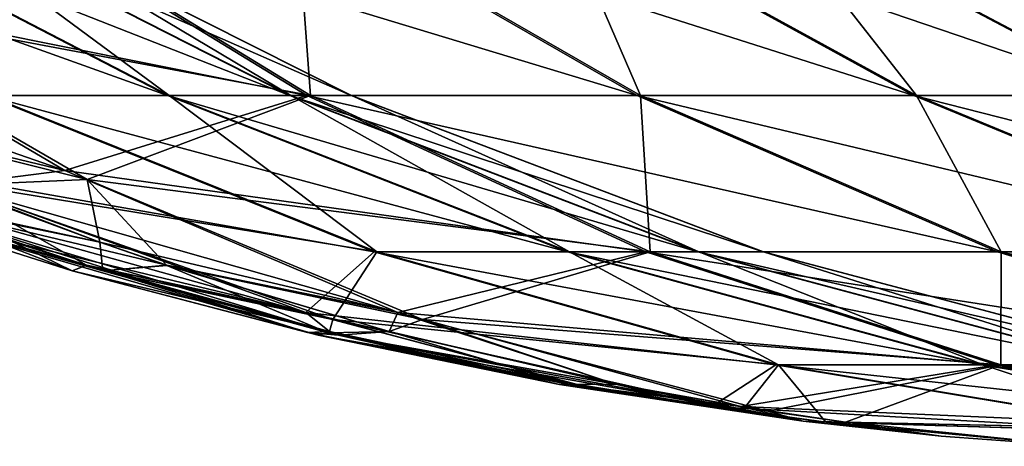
# Model space of a CAD drawing. Header units: millimetres. Extents: x -39.5 to 39.5, y -2 to 94.9.
# Tile 6 of 256: x -33.8 to -32.5, y -2 to -1.4. Entities that reach past the tile are written whole.
import ezdxf

# ---------------------------------------------------------------- set-up
doc = ezdxf.new("R2010")
doc.units = ezdxf.units.MM
doc.header["$LTSCALE"] = 65.185185
for name, color, linetype in [('231', 7, 'CONTINUOUS'), ('252', 7, 'CONTINUOUS'), ('253', 7, 'CONTINUOUS'), ('254', 7, 'CONTINUOUS'), ('296', 7, 'CONTINUOUS'), ('300', 7, 'CONTINUOUS'), ('301', 7, 'CONTINUOUS'), ('306', 7, 'CONTINUOUS'), ('311', 7, 'CONTINUOUS'), ('312', 7, 'CONTINUOUS')]:
    doc.layers.add(name, color=color, linetype=linetype)

msp = doc.modelspace()

# ---------------------------------------------------------------- linework, layer by layer
at = {"layer": '231', "linetype": 'Continuous'}
for points in [[(-33.9708, -1.6598, 4.6807), (-34.0248, -1.6598, 4.2711), (-33.6796, -1.7568, 4.5903), (-33.9708, -1.6598, 4.6807)], [(-33.6796, -1.7568, 4.5903), (-34.0248, -1.6598, 4.2711), (-33.3834, -1.8379, 4.4999), (-33.6796, -1.7568, 4.5903)], [(-33.3834, -1.8379, 4.4999), (-34.0248, -1.6598, 4.2711), (-33.3969, -1.8411, 4.2942), (-33.3834, -1.8379, 4.4999)], [(-33.3969, -1.8411, 4.2942), (-34.0248, -1.6598, 4.2711), (-33.7201, -1.7568, 4.283), (-33.3969, -1.8411, 4.2942)], [(-34.0248, -1.6598, -4.2711), (-33.9708, -1.6598, -4.6807), (-33.7202, -1.7567, -4.283), (-34.0248, -1.6598, -4.2711)], [(-33.7202, -1.7567, -4.283), (-33.9708, -1.6598, -4.6807), (-33.4108, -1.8378, -4.2937), (-33.7202, -1.7567, -4.283)], [(-33.4108, -1.8378, -4.2937), (-33.9708, -1.6598, -4.6807), (-33.3703, -1.8411, -4.4959), (-33.4108, -1.8378, -4.2937)], [(-33.3703, -1.8411, -4.4959), (-33.9708, -1.6598, -4.6807), (-33.6796, -1.7568, -4.5903), (-33.3703, -1.8411, -4.4959)], [(-33.4108, -1.8378, -4.2937), (-33.3703, -1.8411, -4.4959), (-33.0798, -1.9059, -4.304), (-33.4108, -1.8378, -4.2937)], [(-33.3834, -1.8379, 4.4999), (-33.3969, -1.8411, 4.2942), (-33.0666, -1.9059, 4.4044), (-33.3834, -1.8379, 4.4999)], [(-33.0666, -1.9059, 4.4044), (-33.3969, -1.8411, 4.2942), (-32.7597, -1.9539, 4.3129), (-33.0666, -1.9059, 4.4044)], [(-32.7597, -1.9539, 4.3129), (-33.3969, -1.8411, 4.2942), (-33.0798, -1.9059, 4.304), (-32.7597, -1.9539, 4.3129)], [(-33.0798, -1.9059, -4.304), (-33.3703, -1.8411, -4.4959), (-32.7597, -1.9539, -4.3129), (-33.0798, -1.9059, -4.304)], [(-32.7597, -1.9539, -4.3129), (-33.3703, -1.8411, -4.4959), (-33.0666, -1.9059, -4.4044), (-32.7597, -1.9539, -4.3129)]]:
    msp.add_3dface(points, dxfattribs=at)
at = {"layer": '252', "linetype": 'Continuous'}
for points in [[(-33.4068, -1.5264, 6.0352), (-33.8329, -1.2659, 6.3295), (-34.1235, -1.3917, 5.5666), (-33.4068, -1.5264, 6.0352)], [(-33.4068, -1.5264, 6.0352), (-33.4263, -1.2659, 6.9845), (-33.8329, -1.2659, 6.3295), (-33.4068, -1.5264, 6.0352)], [(-32.9735, -1.5264, 6.7334), (-33.0859, -1.2659, 7.6763), (-33.4263, -1.2659, 6.9845), (-32.9735, -1.5264, 6.7334)], [(-32.9735, -1.5264, 6.7334), (-33.4263, -1.2659, 6.9845), (-33.4068, -1.5264, 6.0352), (-32.9735, -1.5264, 6.7334)], [(-32.6106, -1.5264, 7.4706), (-32.8148, -1.2659, 8.398), (-33.0859, -1.2659, 7.6763), (-32.6106, -1.5264, 7.4706)], [(-32.6106, -1.5264, 7.4706), (-33.0859, -1.2659, 7.6763), (-32.9735, -1.5264, 6.7334), (-32.6106, -1.5264, 7.4706)], [(-32.3216, -1.5264, 8.2399), (-32.6156, -1.2659, 9.1428), (-32.8148, -1.2659, 8.398), (-32.3216, -1.5264, 8.2399)], [(-32.3216, -1.5264, 8.2399), (-32.8148, -1.2659, 8.398), (-32.6106, -1.5264, 7.4706), (-32.3216, -1.5264, 8.2399)], [(-32.1094, -1.5264, 9.0337), (-32.4904, -1.2659, 9.9035), (-32.6156, -1.2659, 9.1428), (-32.1094, -1.5264, 9.0337)], [(-32.1094, -1.5264, 9.0337), (-32.6156, -1.2659, 9.1428), (-32.3216, -1.5264, 8.2399), (-32.1094, -1.5264, 9.0337)], [(-33.7004, -1.6368, 5.2084), (-34.1235, -1.3917, 5.5666), (-34.1594, -1.5217, 5.1128), (-33.7004, -1.6368, 5.2084)], [(-33.7004, -1.6368, 5.2084), (-33.4068, -1.5264, 6.0352), (-34.1235, -1.3917, 5.5666), (-33.7004, -1.6368, 5.2084)], [(-33.881, -1.6445, 4.9713), (-33.7004, -1.6368, 5.2084), (-34.1594, -1.5217, 5.1128), (-33.881, -1.6445, 4.9713)], [(-32.9608, -1.7319, 5.7271), (-33.4068, -1.5264, 6.0352), (-33.7004, -1.6368, 5.2084), (-32.9608, -1.7319, 5.7271)], [(-32.9608, -1.7319, 5.7271), (-32.9735, -1.5264, 6.7334), (-33.4068, -1.5264, 6.0352), (-32.9608, -1.7319, 5.7271)], [(-32.4995, -1.7319, 6.4705), (-32.6106, -1.5264, 7.4706), (-32.9735, -1.5264, 6.7334), (-32.4995, -1.7319, 6.4705)], [(-32.4995, -1.7319, 6.4705), (-32.9735, -1.5264, 6.7334), (-32.9608, -1.7319, 5.7271), (-32.4995, -1.7319, 6.4705)], [(-32.1132, -1.7319, 7.2554), (-32.3216, -1.5264, 8.2399), (-32.6106, -1.5264, 7.4706), (-32.1132, -1.7319, 7.2554)], [(-32.1132, -1.7319, 7.2554), (-32.6106, -1.5264, 7.4706), (-32.4995, -1.7319, 6.4705), (-32.1132, -1.7319, 7.2554)], [(-33.6838, -1.7192, 4.8729), (-33.7004, -1.6368, 5.2084), (-33.881, -1.6445, 4.9713), (-33.6838, -1.7192, 4.8729)], [(-33.2596, -1.8205, 4.8352), (-32.9608, -1.7319, 5.7271), (-33.7004, -1.6368, 5.2084), (-33.2596, -1.8205, 4.8352)], [(-33.2596, -1.8205, 4.8352), (-33.7004, -1.6368, 5.2084), (-33.5955, -1.7495, 4.8293), (-33.2596, -1.8205, 4.8352)], [(-33.5955, -1.7495, 4.8293), (-33.7004, -1.6368, 5.2084), (-33.6838, -1.7192, 4.8729), (-33.5955, -1.7495, 4.8293)], [(-32.4998, -1.8803, 5.4087), (-32.9608, -1.7319, 5.7271), (-33.2596, -1.8205, 4.8352), (-32.4998, -1.8803, 5.4087)], [(-32.4998, -1.8803, 5.4087), (-32.4995, -1.7319, 6.4705), (-32.9608, -1.7319, 5.7271), (-32.4998, -1.8803, 5.4087)], [(-32.0095, -1.8803, 6.1987), (-32.4995, -1.7319, 6.4705), (-32.4998, -1.8803, 5.4087), (-32.0095, -1.8803, 6.1987)], [(-32.0095, -1.8803, 6.1987), (-32.1132, -1.7319, 7.2554), (-32.4995, -1.7319, 6.4705), (-32.0095, -1.8803, 6.1987)], [(-33.3035, -1.8365, 4.687), (-33.2596, -1.8205, 4.8352), (-33.5955, -1.7495, 4.8293), (-33.3035, -1.8365, 4.687)], [(-33.0061, -1.9053, 4.5451), (-33.2596, -1.8205, 4.8352), (-33.3035, -1.8365, 4.687), (-33.0061, -1.9053, 4.5451)], [(-32.806, -1.9408, 4.4515), (-32.4998, -1.8803, 5.4087), (-33.2596, -1.8205, 4.8352), (-32.806, -1.9408, 4.4515)], [(-32.806, -1.9408, 4.4515), (-33.2596, -1.8205, 4.8352), (-33.0061, -1.9053, 4.5451), (-32.806, -1.9408, 4.4515)], [(-32.704, -1.9556, 4.4043), (-32.4998, -1.8803, 5.4087), (-32.806, -1.9408, 4.4515), (-32.704, -1.9556, 4.4043)], [(-32.0286, -1.97, 5.0832), (-32.4998, -1.8803, 5.4087), (-32.704, -1.9556, 4.4043), (-32.0286, -1.97, 5.0832)], [(-32.0286, -1.97, 5.0832), (-32.0095, -1.8803, 6.1987), (-32.4998, -1.8803, 5.4087), (-32.0286, -1.97, 5.0832)], [(-32.3983, -1.9871, 4.2653), (-32.0286, -1.97, 5.0832), (-32.704, -1.9556, 4.4043), (-32.3983, -1.9871, 4.2653)]]:
    msp.add_3dface(points, dxfattribs=at)
at = {"layer": '253', "linetype": 'Continuous'}
for points in [[(-33.8335, -1.5264, 2.8253), (-34.3211, -1.2659, 2.6508), (-33.5948, -1.5264, 2.039), (-33.8335, -1.5264, 2.8253)], [(-33.5948, -1.5264, 2.039), (-34.3211, -1.2659, 2.6508), (-34.0971, -1.2659, 1.913), (-33.5948, -1.5264, 2.039)], [(-33.5948, -1.5264, 2.039), (-34.0971, -1.2659, 1.913), (-33.4343, -1.5264, 1.2331), (-33.5948, -1.5264, 2.039)], [(-33.4343, -1.5264, 1.2331), (-34.0971, -1.2659, 1.913), (-33.9465, -1.2659, 1.1569), (-33.4343, -1.5264, 1.2331)], [(-33.5926, -1.5264, -2.0302), (-33.9453, -1.2659, -1.1486), (-34.0951, -1.2659, -1.9048), (-33.5926, -1.5264, -2.0302)], [(-33.5926, -1.5264, -2.0302), (-34.0951, -1.2659, -1.9048), (-33.8305, -1.5264, -2.8168), (-33.5926, -1.5264, -2.0302)], [(-33.4343, -1.5264, 1.2331), (-33.9465, -1.2659, 1.1569), (-33.3534, -1.5264, 0.4154), (-33.4343, -1.5264, 1.2331)], [(-33.3534, -1.5264, 0.4154), (-33.9465, -1.2659, 1.1569), (-33.8706, -1.2659, 0.3897), (-33.3534, -1.5264, 0.4154)], [(-33.433, -1.5264, -1.2242), (-33.8702, -1.2659, -0.3813), (-33.9453, -1.2659, -1.1486), (-33.433, -1.5264, -1.2242)], [(-33.433, -1.5264, -1.2242), (-33.9453, -1.2659, -1.1486), (-33.5926, -1.5264, -2.0302), (-33.433, -1.5264, -1.2242)], [(-33.3534, -1.5264, 0.4154), (-33.8706, -1.2659, 0.3897), (-33.353, -1.5264, -0.4064), (-33.3534, -1.5264, 0.4154)], [(-33.353, -1.5264, -0.4064), (-33.8706, -1.2659, 0.3897), (-33.8702, -1.2659, -0.3813), (-33.353, -1.5264, -0.4064)], [(-33.353, -1.5264, -0.4064), (-33.8702, -1.2659, -0.3813), (-33.433, -1.5264, -1.2242), (-33.353, -1.5264, -0.4064)], [(-33.8335, -1.5264, 2.8253), (-33.3232, -1.7319, 3.008), (-33.9318, -1.625, 3.6867), (-33.8335, -1.5264, 2.8253)], [(-33.32, -1.7319, -2.9989), (-33.8305, -1.5264, -2.8168), (-33.9001, -1.6368, -3.6914), (-33.32, -1.7319, -2.9989)], [(-33.3232, -1.7319, 3.008), (-33.8335, -1.5264, 2.8253), (-33.0691, -1.7319, 2.1708), (-33.3232, -1.7319, 3.008)], [(-33.0691, -1.7319, 2.1708), (-33.8335, -1.5264, 2.8253), (-33.5948, -1.5264, 2.039), (-33.0691, -1.7319, 2.1708)], [(-33.32, -1.7319, -2.9989), (-33.5926, -1.5264, -2.0302), (-33.8305, -1.5264, -2.8168), (-33.32, -1.7319, -2.9989)], [(-33.0691, -1.7319, 2.1708), (-33.5948, -1.5264, 2.039), (-32.8982, -1.7319, 1.3128), (-33.0691, -1.7319, 2.1708)], [(-32.8982, -1.7319, 1.3128), (-33.5948, -1.5264, 2.039), (-33.4343, -1.5264, 1.2331), (-32.8982, -1.7319, 1.3128)], [(-33.0668, -1.7319, -2.1615), (-33.433, -1.5264, -1.2242), (-33.5926, -1.5264, -2.0302), (-33.0668, -1.7319, -2.1615)], [(-33.0668, -1.7319, -2.1615), (-33.5926, -1.5264, -2.0302), (-33.32, -1.7319, -2.9989), (-33.0668, -1.7319, -2.1615)], [(-32.8982, -1.7319, 1.3128), (-33.4343, -1.5264, 1.2331), (-32.8121, -1.7319, 0.4422), (-32.8982, -1.7319, 1.3128)], [(-32.8121, -1.7319, 0.4422), (-33.4343, -1.5264, 1.2331), (-33.3534, -1.5264, 0.4154), (-32.8121, -1.7319, 0.4422)], [(-32.8968, -1.7319, -1.3033), (-33.353, -1.5264, -0.4064), (-33.433, -1.5264, -1.2242), (-32.8968, -1.7319, -1.3033)], [(-32.8968, -1.7319, -1.3033), (-33.433, -1.5264, -1.2242), (-33.0668, -1.7319, -2.1615), (-32.8968, -1.7319, -1.3033)], [(-32.8121, -1.7319, 0.4422), (-33.3534, -1.5264, 0.4154), (-32.8116, -1.7319, -0.4326), (-32.8121, -1.7319, 0.4422)], [(-32.8116, -1.7319, -0.4326), (-33.3534, -1.5264, 0.4154), (-33.353, -1.5264, -0.4064), (-32.8116, -1.7319, -0.4326)], [(-32.8116, -1.7319, -0.4326), (-33.353, -1.5264, -0.4064), (-32.8968, -1.7319, -1.3033), (-32.8116, -1.7319, -0.4326)], [(-33.9318, -1.625, 3.6867), (-33.4133, -1.8114, 3.932), (-34.0133, -1.6444, 3.9671), (-33.9318, -1.625, 3.6867)], [(-33.9318, -1.625, 3.6867), (-33.3232, -1.7319, 3.008), (-33.4133, -1.8114, 3.932), (-33.9318, -1.625, 3.6867)], [(-33.3777, -1.8205, -3.9378), (-33.32, -1.7319, -2.9989), (-33.9001, -1.6368, -3.6914), (-33.3777, -1.8205, -3.9378)], [(-33.3777, -1.8205, -3.9378), (-33.9001, -1.6368, -3.6914), (-33.7011, -1.7493, -4.0303), (-33.3777, -1.8205, -3.9378)], [(-33.7011, -1.7493, -4.0303), (-33.9001, -1.6368, -3.6914), (-33.7972, -1.7192, -4.0111), (-33.7011, -1.7493, -4.0303)], [(-34.0133, -1.6444, 3.9671), (-33.4133, -1.8114, 3.932), (-33.7972, -1.7192, 4.0112), (-34.0133, -1.6444, 3.9671)], [(-33.7972, -1.7192, 4.0112), (-33.4133, -1.8114, 3.932), (-33.7007, -1.7494, 4.0304), (-33.7972, -1.7192, 4.0112)], [(-33.3232, -1.7319, 3.008), (-32.7957, -1.8803, 3.1968), (-33.4133, -1.8114, 3.932), (-33.3232, -1.7319, 3.008)], [(-32.7922, -1.8803, -3.1872), (-33.32, -1.7319, -2.9989), (-33.3777, -1.8205, -3.9378), (-32.7922, -1.8803, -3.1872)], [(-32.7957, -1.8803, 3.1968), (-33.3232, -1.7319, 3.008), (-32.5256, -1.8803, 2.3071), (-32.7957, -1.8803, 3.1968)], [(-32.5256, -1.8803, 2.3071), (-33.3232, -1.7319, 3.008), (-33.0691, -1.7319, 2.1708), (-32.5256, -1.8803, 2.3071)], [(-32.7922, -1.8803, -3.1872), (-33.0668, -1.7319, -2.1615), (-33.32, -1.7319, -2.9989), (-32.7922, -1.8803, -3.1872)], [(-32.5256, -1.8803, 2.3071), (-33.0691, -1.7319, 2.1708), (-32.3439, -1.8803, 1.3953), (-32.5256, -1.8803, 2.3071)], [(-32.3439, -1.8803, 1.3953), (-33.0691, -1.7319, 2.1708), (-32.8982, -1.7319, 1.3128), (-32.3439, -1.8803, 1.3953)], [(-32.5231, -1.8803, -2.2972), (-32.8968, -1.7319, -1.3033), (-33.0668, -1.7319, -2.1615), (-32.5231, -1.8803, -2.2972)], [(-32.5231, -1.8803, -2.2972), (-33.0668, -1.7319, -2.1615), (-32.7922, -1.8803, -3.1872), (-32.5231, -1.8803, -2.2972)], [(-32.3439, -1.8803, 1.3953), (-32.8982, -1.7319, 1.3128), (-32.2524, -1.8803, 0.47), (-32.3439, -1.8803, 1.3953)], [(-32.2524, -1.8803, 0.47), (-32.8982, -1.7319, 1.3128), (-32.8121, -1.7319, 0.4422), (-32.2524, -1.8803, 0.47)], [(-32.3424, -1.8803, -1.3851), (-32.8116, -1.7319, -0.4326), (-32.8968, -1.7319, -1.3033), (-32.3424, -1.8803, -1.3851)], [(-32.3424, -1.8803, -1.3851), (-32.8968, -1.7319, -1.3033), (-32.5231, -1.8803, -2.2972), (-32.3424, -1.8803, -1.3851)], [(-32.2524, -1.8803, 0.47), (-32.8121, -1.7319, 0.4422), (-32.2519, -1.8803, -0.4598), (-32.2524, -1.8803, 0.47)], [(-32.2519, -1.8803, -0.4598), (-32.8121, -1.7319, 0.4422), (-32.8116, -1.7319, -0.4326), (-32.2519, -1.8803, -0.4598)], [(-32.2519, -1.8803, -0.4598), (-32.8116, -1.7319, -0.4326), (-32.3424, -1.8803, -1.3851), (-32.2519, -1.8803, -0.4598)], [(-33.3822, -1.8364, -4.0922), (-33.3777, -1.8205, -3.9378), (-33.7011, -1.7493, -4.0303), (-33.3822, -1.8364, -4.0922)], [(-33.7007, -1.7494, 4.0304), (-33.4133, -1.8114, 3.932), (-33.3819, -1.8365, 4.0922), (-33.7007, -1.7494, 4.0304)], [(-33.4133, -1.8114, 3.932), (-32.7957, -1.8803, 3.1968), (-32.8795, -1.935, 4.1842), (-33.4133, -1.8114, 3.932)], [(-33.4133, -1.8114, 3.932), (-32.8795, -1.935, 4.1842), (-33.0579, -1.9053, 4.1524), (-33.4133, -1.8114, 3.932)], [(-33.4133, -1.8114, 3.932), (-33.0579, -1.9053, 4.1524), (-33.3819, -1.8365, 4.0922), (-33.4133, -1.8114, 3.932)], [(-33.0581, -1.9053, -4.1523), (-33.3777, -1.8205, -3.9378), (-33.3822, -1.8364, -4.0922), (-33.0581, -1.9053, -4.1523)], [(-32.8403, -1.9408, -4.191), (-32.7922, -1.8803, -3.1872), (-33.3777, -1.8205, -3.9378), (-32.8403, -1.9408, -4.191)], [(-32.8403, -1.9408, -4.191), (-33.3777, -1.8205, -3.9378), (-33.0581, -1.9053, -4.1523), (-32.8403, -1.9408, -4.191)], [(-32.7957, -1.8803, 3.1968), (-32.2565, -1.97, 3.3898), (-32.8795, -1.935, 4.1842), (-32.7957, -1.8803, 3.1968)], [(-32.7297, -1.9556, -4.2102), (-32.7922, -1.8803, -3.1872), (-32.8403, -1.9408, -4.191), (-32.7297, -1.9556, -4.2102)], [(-32.2565, -1.97, 3.3898), (-32.7957, -1.8803, 3.1968), (-31.9701, -1.97, 2.4464), (-32.2565, -1.97, 3.3898)], [(-31.9701, -1.97, 2.4464), (-32.7957, -1.8803, 3.1968), (-32.5256, -1.8803, 2.3071), (-31.9701, -1.97, 2.4464)], [(-32.2529, -1.97, -3.3796), (-32.5231, -1.8803, -2.2972), (-32.7922, -1.8803, -3.1872), (-32.2529, -1.97, -3.3796)], [(-32.2529, -1.97, -3.3796), (-32.7922, -1.8803, -3.1872), (-32.7297, -1.9556, -4.2102), (-32.2529, -1.97, -3.3796)], [(-31.9701, -1.97, 2.4464), (-32.5256, -1.8803, 2.3071), (-31.7775, -1.97, 1.4795), (-31.9701, -1.97, 2.4464)], [(-31.7775, -1.97, 1.4795), (-32.5256, -1.8803, 2.3071), (-32.3439, -1.8803, 1.3953), (-31.7775, -1.97, 1.4795)], [(-31.9675, -1.97, -2.4359), (-32.3424, -1.8803, -1.3851), (-32.5231, -1.8803, -2.2972), (-31.9675, -1.97, -2.4359)], [(-31.9675, -1.97, -2.4359), (-32.5231, -1.8803, -2.2972), (-32.2529, -1.97, -3.3796), (-31.9675, -1.97, -2.4359)], [(-32.8795, -1.935, 4.1842), (-32.2565, -1.97, 3.3898), (-32.7296, -1.9556, 4.2102), (-32.8795, -1.935, 4.1842)], [(-32.3983, -1.9871, -4.2653), (-32.2529, -1.97, -3.3796), (-32.7297, -1.9556, -4.2102), (-32.3983, -1.9871, -4.2653)], [(-32.2565, -1.97, 3.3898), (-32.3983, -1.9871, 4.2653), (-32.7296, -1.9556, 4.2102), (-32.2565, -1.97, 3.3898)]]:
    msp.add_3dface(points, dxfattribs=at)
at = {"layer": '254', "linetype": 'Continuous'}
for points in [[(-33.8377, -1.2659, -6.3225), (-33.4119, -1.5264, -6.0277), (-34.1494, -1.378, -5.5771), (-33.8377, -1.2659, -6.3225)], [(-33.4119, -1.5264, -6.0277), (-33.8377, -1.2659, -6.3225), (-32.9779, -1.5264, -6.7255), (-33.4119, -1.5264, -6.0277)], [(-32.9779, -1.5264, -6.7255), (-33.8377, -1.2659, -6.3225), (-33.4304, -1.2659, -6.9771), (-32.9779, -1.5264, -6.7255)], [(-32.9779, -1.5264, -6.7255), (-33.4304, -1.2659, -6.9771), (-32.6142, -1.5264, -7.4623), (-32.9779, -1.5264, -6.7255)], [(-32.6142, -1.5264, -7.4623), (-33.4304, -1.2659, -6.9771), (-33.0892, -1.2659, -7.6685), (-32.6142, -1.5264, -7.4623)], [(-32.6142, -1.5264, -7.4623), (-33.0892, -1.2659, -7.6685), (-32.3244, -1.5264, -8.2313), (-32.6142, -1.5264, -7.4623)], [(-32.3244, -1.5264, -8.2313), (-33.0892, -1.2659, -7.6685), (-32.8174, -1.2659, -8.3899), (-32.3244, -1.5264, -8.2313)], [(-32.3244, -1.5264, -8.2313), (-32.8174, -1.2659, -8.3899), (-32.1113, -1.5264, -9.0249), (-32.3244, -1.5264, -8.2313)], [(-32.1113, -1.5264, -9.0249), (-32.8174, -1.2659, -8.3899), (-32.6174, -1.2659, -9.1345), (-32.1113, -1.5264, -9.0249)], [(-32.1113, -1.5264, -9.0249), (-32.6174, -1.2659, -9.1345), (-31.9769, -1.5264, -9.8355), (-32.1113, -1.5264, -9.0249)], [(-31.9769, -1.5264, -9.8355), (-32.6174, -1.2659, -9.1345), (-32.4913, -1.2659, -9.8951), (-31.9769, -1.5264, -9.8355)], [(-34.1494, -1.378, -5.5771), (-33.7298, -1.625, -5.2211), (-34.4302, -1.3814, -5.2535), (-34.1494, -1.378, -5.5771)], [(-34.4302, -1.3814, -5.2535), (-33.7298, -1.625, -5.2211), (-34.1595, -1.5217, -5.1129), (-34.4302, -1.3814, -5.2535)], [(-34.1494, -1.378, -5.5771), (-33.4119, -1.5264, -6.0277), (-33.7298, -1.625, -5.2211), (-34.1494, -1.378, -5.5771)], [(-34.1595, -1.5217, -5.1129), (-33.7298, -1.625, -5.2211), (-33.8811, -1.6444, -4.9713), (-34.1595, -1.5217, -5.1129)], [(-33.4119, -1.5264, -6.0277), (-32.9663, -1.7319, -5.7192), (-33.7298, -1.625, -5.2211), (-33.4119, -1.5264, -6.0277)], [(-32.9663, -1.7319, -5.7192), (-33.4119, -1.5264, -6.0277), (-32.5042, -1.7319, -6.4621), (-32.9663, -1.7319, -5.7192)], [(-32.5042, -1.7319, -6.4621), (-33.4119, -1.5264, -6.0277), (-32.9779, -1.5264, -6.7255), (-32.5042, -1.7319, -6.4621)], [(-32.5042, -1.7319, -6.4621), (-32.9779, -1.5264, -6.7255), (-32.117, -1.7319, -7.2466), (-32.5042, -1.7319, -6.4621)], [(-32.117, -1.7319, -7.2466), (-32.9779, -1.5264, -6.7255), (-32.6142, -1.5264, -7.4623), (-32.117, -1.7319, -7.2466)], [(-32.117, -1.7319, -7.2466), (-32.6142, -1.5264, -7.4623), (-31.8085, -1.7319, -8.0652), (-32.117, -1.7319, -7.2466)], [(-31.8085, -1.7319, -8.0652), (-32.6142, -1.5264, -7.4623), (-32.3244, -1.5264, -8.2313), (-31.8085, -1.7319, -8.0652)], [(-33.7298, -1.625, -5.2211), (-33.2924, -1.8114, -4.85), (-33.8811, -1.6444, -4.9713), (-33.7298, -1.625, -5.2211)], [(-33.7298, -1.625, -5.2211), (-32.9663, -1.7319, -5.7192), (-33.2924, -1.8114, -4.85), (-33.7298, -1.625, -5.2211)], [(-33.8811, -1.6444, -4.9713), (-33.2924, -1.8114, -4.85), (-33.6838, -1.7192, -4.8729), (-33.8811, -1.6444, -4.9713)], [(-33.6838, -1.7192, -4.8729), (-33.2924, -1.8114, -4.85), (-33.5955, -1.7494, -4.8293), (-33.6838, -1.7192, -4.8729)], [(-32.9663, -1.7319, -5.7192), (-32.5056, -1.8803, -5.4003), (-33.2924, -1.8114, -4.85), (-32.9663, -1.7319, -5.7192)], [(-32.5056, -1.8803, -5.4003), (-32.9663, -1.7319, -5.7192), (-32.0144, -1.8803, -6.1898), (-32.5056, -1.8803, -5.4003)], [(-32.0144, -1.8803, -6.1898), (-32.9663, -1.7319, -5.7192), (-32.5042, -1.7319, -6.4621), (-32.0144, -1.8803, -6.1898)], [(-32.0144, -1.8803, -6.1898), (-32.5042, -1.7319, -6.4621), (-31.603, -1.8803, -7.0235), (-32.0144, -1.8803, -6.1898)], [(-31.603, -1.8803, -7.0235), (-32.5042, -1.7319, -6.4621), (-32.117, -1.7319, -7.2466), (-31.603, -1.8803, -7.0235)], [(-33.5955, -1.7494, -4.8293), (-33.2924, -1.8114, -4.85), (-33.3036, -1.8365, -4.6871), (-33.5955, -1.7494, -4.8293)], [(-33.2924, -1.8114, -4.85), (-33.0062, -1.9053, -4.5451), (-33.3036, -1.8365, -4.6871), (-33.2924, -1.8114, -4.85)], [(-33.2924, -1.8114, -4.85), (-32.5056, -1.8803, -5.4003), (-32.8421, -1.935, -4.4683), (-33.2924, -1.8114, -4.85)], [(-33.2924, -1.8114, -4.85), (-32.8421, -1.935, -4.4683), (-33.0062, -1.9053, -4.5451), (-33.2924, -1.8114, -4.85)], [(-32.5056, -1.8803, -5.4003), (-32.0347, -1.97, -5.0743), (-32.8421, -1.935, -4.4683), (-32.5056, -1.8803, -5.4003)], [(-32.0347, -1.97, -5.0743), (-32.5056, -1.8803, -5.4003), (-31.5139, -1.97, -5.9114), (-32.0347, -1.97, -5.0743)], [(-31.5139, -1.97, -5.9114), (-32.5056, -1.8803, -5.4003), (-32.0144, -1.8803, -6.1898), (-31.5139, -1.97, -5.9114)], [(-32.8421, -1.935, -4.4683), (-32.0347, -1.97, -5.0743), (-32.7041, -1.9556, -4.4043), (-32.8421, -1.935, -4.4683)], [(-32.0347, -1.97, -5.0743), (-32.3983, -1.9871, -4.2653), (-32.7041, -1.9556, -4.4043), (-32.0347, -1.97, -5.0743)]]:
    msp.add_3dface(points, dxfattribs=at)
at = {"layer": '296', "linetype": 'Continuous'}
for points in [[(-32.4442, -1.3814, 12.6654), (-32.1576, -1.5199, 12.7443), (-32.688, -1.266, 12.8588), (-32.4442, -1.3814, 12.6654)], [(-32.1576, -1.5199, 12.7443), (-32.3756, -1.4011, 13.0669), (-32.688, -1.266, 12.8588), (-32.1576, -1.5199, 12.7443)]]:
    msp.add_3dface(points, dxfattribs=at)
at = {"layer": '300', "linetype": 'Continuous'}
for points in [[(-33.6838, -1.7192, 4.8729), (-33.881, -1.6445, 4.9713), (-34.2215, -1.5199, 5.0419), (-33.6838, -1.7192, 4.8729)], [(-33.9708, -1.6598, 4.6807), (-33.6838, -1.7192, 4.8729), (-34.2215, -1.5199, 5.0419), (-33.9708, -1.6598, 4.6807)], [(-33.6838, -1.7192, 4.8729), (-33.9708, -1.6598, 4.6807), (-33.6796, -1.7568, 4.5903), (-33.6838, -1.7192, 4.8729)], [(-33.5955, -1.7495, 4.8293), (-33.6838, -1.7192, 4.8729), (-33.6796, -1.7568, 4.5903), (-33.5955, -1.7495, 4.8293)], [(-33.5955, -1.7495, 4.8293), (-33.6796, -1.7568, 4.5903), (-33.3834, -1.8379, 4.4999), (-33.5955, -1.7495, 4.8293)], [(-33.3035, -1.8365, 4.687), (-33.5955, -1.7495, 4.8293), (-33.3834, -1.8379, 4.4999), (-33.3035, -1.8365, 4.687)], [(-33.3035, -1.8365, 4.687), (-33.3834, -1.8379, 4.4999), (-33.0666, -1.9059, 4.4044), (-33.3035, -1.8365, 4.687)], [(-33.0061, -1.9053, 4.5451), (-33.3035, -1.8365, 4.687), (-33.0666, -1.9059, 4.4044), (-33.0061, -1.9053, 4.5451)], [(-33.0061, -1.9053, 4.5451), (-33.0666, -1.9059, 4.4044), (-32.7597, -1.9539, 4.3129), (-33.0061, -1.9053, 4.5451)], [(-32.806, -1.9408, 4.4515), (-33.0061, -1.9053, 4.5451), (-32.7597, -1.9539, 4.3129), (-32.806, -1.9408, 4.4515)], [(-32.704, -1.9556, 4.4043), (-32.806, -1.9408, 4.4515), (-32.7597, -1.9539, 4.3129), (-32.704, -1.9556, 4.4043)], [(-32.704, -1.9556, 4.4043), (-32.7597, -1.9539, 4.3129), (-32.5784, -1.9736, 4.289), (-32.704, -1.9556, 4.4043)], [(-32.3983, -1.9871, 4.2653), (-32.704, -1.9556, 4.4043), (-32.5784, -1.9736, 4.289), (-32.3983, -1.9871, 4.2653)]]:
    msp.add_3dface(points, dxfattribs=at)
at = {"layer": '301', "linetype": 'Continuous'}
for points in [[(-33.7972, -1.7192, 4.0112), (-33.7007, -1.7494, 4.0304), (-34.0248, -1.6598, 4.2711), (-33.7972, -1.7192, 4.0112)], [(-34.0248, -1.6598, 4.2711), (-33.7007, -1.7494, 4.0304), (-33.7201, -1.7568, 4.283), (-34.0248, -1.6598, 4.2711)], [(-33.7007, -1.7494, 4.0304), (-33.3819, -1.8365, 4.0922), (-33.7201, -1.7568, 4.283), (-33.7007, -1.7494, 4.0304)], [(-33.3819, -1.8365, 4.0922), (-33.3969, -1.8411, 4.2942), (-33.7201, -1.7568, 4.283), (-33.3819, -1.8365, 4.0922)], [(-33.3819, -1.8365, 4.0922), (-33.0579, -1.9053, 4.1524), (-33.3969, -1.8411, 4.2942), (-33.3819, -1.8365, 4.0922)], [(-33.3969, -1.8411, 4.2942), (-33.0579, -1.9053, 4.1524), (-33.0798, -1.9059, 4.304), (-33.3969, -1.8411, 4.2942)], [(-33.0579, -1.9053, 4.1524), (-32.8795, -1.935, 4.1842), (-33.0798, -1.9059, 4.304), (-33.0579, -1.9053, 4.1524)], [(-32.8795, -1.935, 4.1842), (-32.7597, -1.9539, 4.3129), (-33.0798, -1.9059, 4.304), (-32.8795, -1.935, 4.1842)], [(-32.8795, -1.935, 4.1842), (-32.7296, -1.9556, 4.2102), (-32.7597, -1.9539, 4.3129), (-32.8795, -1.935, 4.1842)], [(-32.7597, -1.9539, 4.3129), (-32.7296, -1.9556, 4.2102), (-32.5784, -1.9736, 4.289), (-32.7597, -1.9539, 4.3129)], [(-32.7296, -1.9556, 4.2102), (-32.3983, -1.9871, 4.2653), (-32.5784, -1.9736, 4.289), (-32.7296, -1.9556, 4.2102)]]:
    msp.add_3dface(points, dxfattribs=at)
at = {"layer": '306', "linetype": 'Continuous'}
for points in [[(-33.7972, -1.7192, -4.0111), (-34.0248, -1.6598, -4.2711), (-33.7202, -1.7567, -4.283), (-33.7972, -1.7192, -4.0111)], [(-33.7011, -1.7493, -4.0303), (-33.7972, -1.7192, -4.0111), (-33.7202, -1.7567, -4.283), (-33.7011, -1.7493, -4.0303)], [(-33.7011, -1.7493, -4.0303), (-33.7202, -1.7567, -4.283), (-33.4108, -1.8378, -4.2937), (-33.7011, -1.7493, -4.0303)], [(-33.3822, -1.8364, -4.0922), (-33.7011, -1.7493, -4.0303), (-33.4108, -1.8378, -4.2937), (-33.3822, -1.8364, -4.0922)], [(-33.3822, -1.8364, -4.0922), (-33.4108, -1.8378, -4.2937), (-33.0798, -1.9059, -4.304), (-33.3822, -1.8364, -4.0922)], [(-33.0581, -1.9053, -4.1523), (-33.3822, -1.8364, -4.0922), (-33.0798, -1.9059, -4.304), (-33.0581, -1.9053, -4.1523)], [(-33.0581, -1.9053, -4.1523), (-33.0798, -1.9059, -4.304), (-32.7597, -1.9539, -4.3129), (-33.0581, -1.9053, -4.1523)], [(-32.8403, -1.9408, -4.191), (-33.0581, -1.9053, -4.1523), (-32.7597, -1.9539, -4.3129), (-32.8403, -1.9408, -4.191)], [(-32.7297, -1.9556, -4.2102), (-32.8403, -1.9408, -4.191), (-32.7597, -1.9539, -4.3129), (-32.7297, -1.9556, -4.2102)], [(-32.7297, -1.9556, -4.2102), (-32.7597, -1.9539, -4.3129), (-32.5784, -1.9736, -4.289), (-32.7297, -1.9556, -4.2102)], [(-32.3983, -1.9871, -4.2653), (-32.7297, -1.9556, -4.2102), (-32.5784, -1.9736, -4.289), (-32.3983, -1.9871, -4.2653)]]:
    msp.add_3dface(points, dxfattribs=at)
at = {"layer": '311', "linetype": 'Continuous'}
for points in [[(-33.8811, -1.6444, -4.9713), (-33.6838, -1.7192, -4.8729), (-34.2215, -1.5199, -5.0419), (-33.8811, -1.6444, -4.9713)], [(-33.6838, -1.7192, -4.8729), (-33.9898, -1.6528, -4.6866), (-34.2215, -1.5199, -5.0419), (-33.6838, -1.7192, -4.8729)], [(-33.6838, -1.7192, -4.8729), (-33.9708, -1.6598, -4.6807), (-33.9898, -1.6528, -4.6866), (-33.6838, -1.7192, -4.8729)], [(-33.6838, -1.7192, -4.8729), (-33.5955, -1.7494, -4.8293), (-33.9708, -1.6598, -4.6807), (-33.6838, -1.7192, -4.8729)], [(-33.9708, -1.6598, -4.6807), (-33.5955, -1.7494, -4.8293), (-33.6796, -1.7568, -4.5903), (-33.9708, -1.6598, -4.6807)], [(-33.5955, -1.7494, -4.8293), (-33.3036, -1.8365, -4.6871), (-33.6796, -1.7568, -4.5903), (-33.5955, -1.7494, -4.8293)], [(-33.3036, -1.8365, -4.6871), (-33.3703, -1.8411, -4.4959), (-33.6796, -1.7568, -4.5903), (-33.3036, -1.8365, -4.6871)], [(-33.3036, -1.8365, -4.6871), (-33.0062, -1.9053, -4.5451), (-33.3703, -1.8411, -4.4959), (-33.3036, -1.8365, -4.6871)], [(-33.3703, -1.8411, -4.4959), (-33.0062, -1.9053, -4.5451), (-33.0666, -1.9059, -4.4044), (-33.3703, -1.8411, -4.4959)], [(-33.0062, -1.9053, -4.5451), (-32.8421, -1.935, -4.4683), (-33.0666, -1.9059, -4.4044), (-33.0062, -1.9053, -4.5451)], [(-32.8421, -1.935, -4.4683), (-32.7597, -1.9539, -4.3129), (-33.0666, -1.9059, -4.4044), (-32.8421, -1.935, -4.4683)], [(-32.8421, -1.935, -4.4683), (-32.7041, -1.9556, -4.4043), (-32.7597, -1.9539, -4.3129), (-32.8421, -1.935, -4.4683)], [(-32.7597, -1.9539, -4.3129), (-32.7041, -1.9556, -4.4043), (-32.5784, -1.9736, -4.289), (-32.7597, -1.9539, -4.3129)], [(-32.7041, -1.9556, -4.4043), (-32.3983, -1.9871, -4.2653), (-32.5784, -1.9736, -4.289), (-32.7041, -1.9556, -4.4043)]]:
    msp.add_3dface(points, dxfattribs=at)
at = {"layer": '312', "linetype": 'Continuous'}
for points in [[(-32.1576, -1.5199, -12.7443), (-32.4441, -1.3815, -12.6654), (-32.688, -1.266, -12.8588), (-32.1576, -1.5199, -12.7443)], [(-32.3514, -1.4128, -13.0617), (-32.1576, -1.5199, -12.7443), (-32.688, -1.266, -12.8588), (-32.3514, -1.4128, -13.0617)]]:
    msp.add_3dface(points, dxfattribs=at)

doc.saveas('drawing.dxf')
